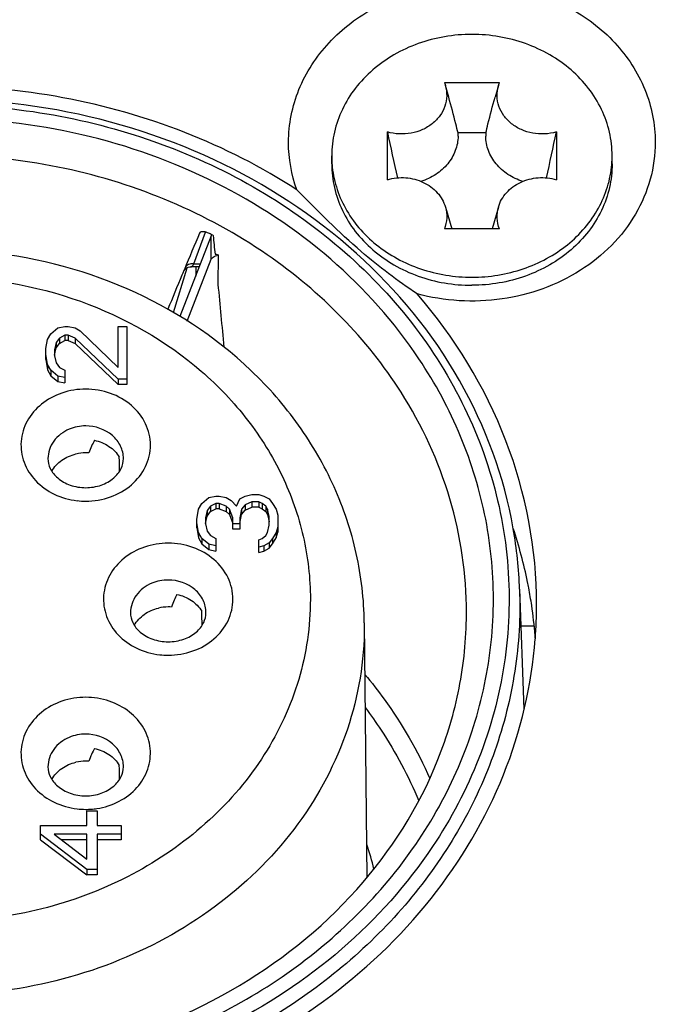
# Model space of a CAD drawing. Header units: millimetres. Extents: x 0 to 420, y 0 to 297.
# Tile 48 of 114: x 95.95 to 98.31, y 192.95 to 196.6. Entities that reach past the tile are written whole.
import ezdxf

# ---------------------------------------------------------------- set-up
doc = ezdxf.new("R2010")
doc.units = ezdxf.units.MM
doc.header["$LTSCALE"] = 23.1
doc.layers.get('0').update_dxf_attribs({"linetype": 'CONTINUOUS'})
doc.layers.add('02___PRT_ALL_AXES', color=7, linetype='CONTINUOUS')

msp = doc.modelspace()

# ---------------------------------------------------------------- linework, layer by layer
at = {"color": 7, "linetype": 'CONTINUOUS'}
for p, q in [((97.524, 196.3691), (97.5277, 196.3579)), ((97.524, 196.3691), (97.7284, 196.3691)), ((97.5401, 196.3153), (97.5277, 196.3579)), ((97.7246, 196.3579), (97.7122, 196.3153)), ((97.7246, 196.3579), (97.7284, 196.3691)), ((97.3127, 196.0091), (97.3127, 196.1861)), ((97.6777, 196.1825), (97.5746, 196.1825)), ((97.9396, 196.1861), (97.9396, 196.0091)), ((97.1062, 196.0676), (97.1062, 196.0976)), ((98.1462, 196.0676), (98.1462, 196.0976)), ((97.5277, 195.9076), (97.5513, 195.8262)), ((97.7246, 195.9076), (97.701, 195.8262)), ((97.7284, 195.8262), (97.524, 195.8262)), ((96.6599, 195.8009), (96.5434, 195.5015)), ((96.595, 195.697), (96.6389, 195.8141)), ((96.6599, 195.7143), (96.6599, 195.8009)), ((96.6856, 195.6205), (96.6867, 195.7295)), ((96.5202, 195.516), (96.5702, 195.6826)), ((96.5705, 195.4845), (96.6599, 195.7143)), ((96.5808, 195.6852), (96.5835, 195.6853)), ((96.6149, 195.6853), (96.5835, 195.6853)), ((96.595, 195.697), (96.6195, 195.697)), ((96.6029, 195.6846), (96.6019, 195.6517)), ((96.554, 195.6623), (96.551, 195.655)), ((96.5556, 195.6661), (96.554, 195.6623)), ((96.5599, 195.6764), (96.558, 195.6718)), ((96.0908, 195.4591), (96.1164, 195.4645)), ((96.1164, 195.4645), (96.1291, 195.4645)), ((96.1291, 195.4645), (96.1547, 195.4591)), ((96.3142, 195.313), (96.3142, 195.4645)), ((96.3142, 195.4645), (96.3462, 195.4645)), ((96.3462, 195.4645), (96.3462, 195.2497)), ((96.0525, 195.4158), (96.0653, 195.4374)), ((96.0653, 195.4374), (96.0908, 195.4591)), ((96.1164, 195.432), (96.0972, 195.4212)), ((96.1164, 195.432), (96.1164, 195.412)), ((96.1291, 195.432), (96.1164, 195.432)), ((96.1291, 195.432), (96.1291, 195.412)), ((96.1547, 195.4212), (96.1291, 195.432)), ((96.1547, 195.4591), (96.1738, 195.4483)), ((96.1738, 195.4483), (96.3142, 195.313)), ((96.0462, 195.3833), (96.0525, 195.4158)), ((96.0845, 195.405), (96.0781, 195.3779)), ((96.0972, 195.4212), (96.0845, 195.405)), ((96.0845, 195.405), (96.0845, 195.385)), ((96.0845, 195.385), (96.0972, 195.4012)), ((96.0972, 195.4212), (96.0972, 195.4012)), ((96.0972, 195.4012), (96.1164, 195.412)), ((96.1291, 195.412), (96.1164, 195.412)), ((96.1291, 195.412), (96.1547, 195.4012)), ((96.1547, 195.4212), (96.1547, 195.4012)), ((96.3142, 195.2697), (96.1547, 195.4212)), ((96.1547, 195.4012), (96.3142, 195.2497)), ((96.0462, 195.3417), (96.0462, 195.3833)), ((96.0525, 195.3238), (96.0462, 195.3617)), ((96.0781, 195.3579), (96.0845, 195.385)), ((96.0781, 195.3779), (96.0781, 195.3563)), ((96.0781, 195.3563), (96.0845, 195.3292)), ((96.0462, 195.3417), (96.0525, 195.3038)), ((96.0525, 195.3238), (96.0525, 195.3038)), ((96.0653, 195.3021), (96.0525, 195.3238)), ((96.0845, 195.3292), (96.0972, 195.313)), ((96.0525, 195.3038), (96.0653, 195.2821)), ((96.0653, 195.3021), (96.0653, 195.2821)), ((96.0908, 195.2805), (96.0653, 195.3021)), ((96.0653, 195.2821), (96.0908, 195.2605)), ((96.0908, 195.2805), (96.0908, 195.2605)), ((96.1164, 195.2751), (96.0908, 195.2805)), ((96.0972, 195.313), (96.1164, 195.3021)), ((96.1164, 195.3021), (96.1164, 195.2551)), ((96.0908, 195.2605), (96.1164, 195.2551)), ((96.3142, 195.2697), (96.3142, 195.2497)), ((96.3462, 195.2697), (96.3142, 195.2697)), ((96.3462, 195.2497), (96.3142, 195.2497)), ((96.7849, 194.8356), (96.8104, 194.841)), ((96.8104, 194.841), (96.8359, 194.841)), ((96.8359, 194.841), (96.8551, 194.8356)), ((96.6125, 194.7868), (96.6253, 194.8085)), ((96.6253, 194.8085), (96.6508, 194.8301)), ((96.6508, 194.8301), (96.6764, 194.8356)), ((96.6764, 194.8085), (96.6572, 194.7977)), ((96.6764, 194.8356), (96.6891, 194.8356)), ((96.6764, 194.8085), (96.6764, 194.7885)), ((96.6891, 194.8085), (96.6764, 194.8085)), ((96.6891, 194.8356), (96.7147, 194.8301)), ((96.6891, 194.8085), (96.6891, 194.7885)), ((96.7147, 194.7977), (96.6891, 194.8085)), ((96.7147, 194.8301), (96.7338, 194.8193)), ((96.7338, 194.8193), (96.753, 194.7977)), ((96.753, 194.7977), (96.7657, 194.8247)), ((96.7657, 194.8247), (96.7849, 194.8356)), ((96.7849, 194.8031), (96.7721, 194.7868)), ((96.8104, 194.8139), (96.7849, 194.8031)), ((96.7849, 194.8031), (96.7849, 194.7831)), ((96.8104, 194.8139), (96.8104, 194.7939)), ((96.8359, 194.8139), (96.8104, 194.8139)), ((96.8359, 194.8139), (96.8359, 194.7939)), ((96.8487, 194.8085), (96.8359, 194.8139)), ((96.8487, 194.8085), (96.8487, 194.7885)), ((96.8615, 194.7977), (96.8487, 194.8085)), ((96.8551, 194.8356), (96.8742, 194.8247)), ((96.8742, 194.8247), (96.887, 194.8085)), ((96.887, 194.8085), (96.8998, 194.7868)), ((96.6062, 194.749), (96.6125, 194.7868)), ((96.6445, 194.7814), (96.6381, 194.7544)), ((96.6572, 194.7977), (96.6445, 194.7814)), ((96.6445, 194.7814), (96.6445, 194.7614)), ((96.6445, 194.7614), (96.6572, 194.7777)), ((96.6572, 194.7977), (96.6572, 194.7777)), ((96.6572, 194.7777), (96.6764, 194.7885)), ((96.6891, 194.7885), (96.6764, 194.7885)), ((96.6891, 194.7885), (96.7147, 194.7777)), ((96.7147, 194.7977), (96.7147, 194.7777)), ((96.7274, 194.7868), (96.7147, 194.7977)), ((96.7147, 194.7777), (96.7274, 194.7668)), ((96.7274, 194.7868), (96.7274, 194.7668)), ((96.7402, 194.7544), (96.7274, 194.7868)), ((96.7274, 194.7668), (96.7402, 194.7344)), ((96.7721, 194.7868), (96.7657, 194.7544)), ((96.7657, 194.7344), (96.7721, 194.7668)), ((96.7721, 194.7868), (96.7721, 194.7668)), ((96.7721, 194.7668), (96.7849, 194.7831)), ((96.7849, 194.7831), (96.8104, 194.7939)), ((96.8359, 194.7939), (96.8104, 194.7939)), ((96.8359, 194.7939), (96.8487, 194.7885)), ((96.8487, 194.7885), (96.8615, 194.7777)), ((96.8615, 194.7977), (96.8615, 194.7777)), ((96.8679, 194.7868), (96.8615, 194.7977)), ((96.8615, 194.7777), (96.8679, 194.7668)), ((96.8679, 194.7868), (96.8679, 194.7668)), ((96.8742, 194.7598), (96.8679, 194.7868)), ((96.8679, 194.7668), (96.8742, 194.7398)), ((96.8998, 194.7868), (96.9062, 194.7652)), ((96.6062, 194.7181), (96.6062, 194.749)), ((96.6125, 194.7002), (96.6062, 194.7381)), ((96.6381, 194.7344), (96.6445, 194.7614)), ((96.6381, 194.7544), (96.6381, 194.7327)), ((96.6381, 194.7327), (96.6445, 194.7057)), ((96.7402, 194.7127), (96.7402, 194.7544)), ((96.7657, 194.7327), (96.7402, 194.7327)), ((96.7657, 194.7544), (96.7657, 194.7127)), ((96.8742, 194.7273), (96.8742, 194.7598)), ((96.9062, 194.7652), (96.9062, 194.7019)), ((96.6062, 194.7181), (96.6125, 194.6802)), ((96.6125, 194.7002), (96.6125, 194.6802)), ((96.6253, 194.6786), (96.6125, 194.7002)), ((96.6445, 194.7057), (96.6572, 194.6894)), ((96.7657, 194.7127), (96.7402, 194.7127)), ((96.8615, 194.6894), (96.8679, 194.7002)), ((96.8679, 194.7002), (96.8742, 194.7273)), ((96.8998, 194.7002), (96.887, 194.6786)), ((96.9062, 194.7219), (96.8998, 194.7002)), ((96.8998, 194.6802), (96.9062, 194.7019)), ((96.8998, 194.7002), (96.8998, 194.6802)), ((96.6125, 194.6802), (96.6253, 194.6586)), ((96.6253, 194.6786), (96.6253, 194.6586)), ((96.6508, 194.6569), (96.6253, 194.6786)), ((96.6253, 194.6586), (96.6508, 194.6369)), ((96.6508, 194.6569), (96.6508, 194.6369)), ((96.6764, 194.6515), (96.6508, 194.6569)), ((96.6572, 194.6894), (96.6764, 194.6786)), ((96.6764, 194.6786), (96.6764, 194.6315)), ((96.8359, 194.6732), (96.8487, 194.6786)), ((96.8359, 194.6261), (96.8359, 194.6732)), ((96.8487, 194.6786), (96.8615, 194.6894)), ((96.8742, 194.6624), (96.8551, 194.6515)), ((96.887, 194.6786), (96.8742, 194.6624)), ((96.8742, 194.6624), (96.8742, 194.6424)), ((96.8742, 194.6424), (96.887, 194.6586)), ((96.887, 194.6586), (96.8998, 194.6802)), ((96.887, 194.6786), (96.887, 194.6586)), ((96.6508, 194.6369), (96.6764, 194.6315)), ((96.8551, 194.6515), (96.8359, 194.6461)), ((96.8359, 194.6261), (96.8551, 194.6315)), ((96.8551, 194.6515), (96.8551, 194.6315)), ((96.8551, 194.6315), (96.8742, 194.6424)), ((97.8031, 194.4898), (97.8186, 194.0455)), ((97.8031, 194.4898), (97.8041, 194.4333)), ((97.6059, 194.3953), (97.6059, 194.403)), ((97.8041, 194.4333), (97.8041, 194.4312)), ((97.2271, 194.3658), (97.237, 193.4201)), ((97.2271, 194.3658), (97.2272, 194.3534)), ((97.8572, 194.3536), (97.8079, 194.3536)), ((96.1985, 193.6134), (96.1985, 193.6675)), ((96.1985, 193.6675), (96.2368, 193.6675)), ((96.2368, 193.6675), (96.2368, 193.6134)), ((96.0262, 193.5609), (96.0262, 193.6134)), ((96.0262, 193.6134), (96.1985, 193.6134)), ((96.2368, 193.6134), (96.3262, 193.6134)), ((96.3262, 193.6134), (96.3262, 193.5609)), ((96.1985, 193.451), (96.0262, 193.5809)), ((96.0262, 193.5609), (96.1985, 193.431)), ((96.0772, 193.5809), (96.1985, 193.4889)), ((96.1985, 193.5809), (96.0772, 193.5809)), ((96.1985, 193.5609), (96.1036, 193.5609)), ((96.1985, 193.4889), (96.1985, 193.5809)), ((96.2368, 193.5809), (96.2368, 193.431)), ((96.3262, 193.5809), (96.2368, 193.5809)), ((96.3262, 193.5609), (96.2368, 193.5609)), ((96.1985, 193.451), (96.1985, 193.431)), ((96.2368, 193.451), (96.1985, 193.451)), ((96.2368, 193.431), (96.1985, 193.431))]:
    msp.add_line(p, q, dxfattribs=at)
for points in [[(96.5599, 195.6764), (96.5631, 195.679), (96.5679, 195.6818)], [(96.5679, 195.6818), (96.5739, 195.684), (96.5808, 195.6852)]]:
    msp.add_lwpolyline(points, dxfattribs=at)
for centre, radius, start, end in [((112.459, 199.3795), 15.4792, 191.9054, 192.55035), ((97.4184, 196.1728), 0.1566, 359.2751, 3.5612), ((97.834, 196.1728), 0.1566, 176.4388, 180.7249), ((82.7933, 199.3795), 15.4792, 347.44965, 348.0946), ((97.4966, 196.0977), 0.3904, 180.0026, 184.4029), ((97.7557, 196.0977), 0.3904, 355.5971, 359.9974), ((97.4974, 196.0977), 0.3913, 184.4019, 184.7211), ((97.7549, 196.0977), 0.3913, 355.2789, 355.5981), ((120.9727, 185.4775), 26.4576, 157.00993, 157.32633), ((95.7138, 193.9986), 2.0397, 62.2978, 62.4895), ((95.715, 194.0009), 2.0371, 62.1065, 62.2978), ((96.6973, 195.6643), 0.0661, 99.2343, 105.105), ((123.5869, 184.3862), 29.2904, 157.3732, 157.64079), ((99.0265, 194.6443), 2.6738, 157.4005, 157.5343), ((96.1941, 194.8349), 0.1608, 89.9935, 103.0155), ((96.1942, 194.8342), 0.1616, 85.895, 90.0002), ((96.1942, 195.0933), 0.2766, 263.4495, 269.9914), ((96.1655, 194.4321), 1.6386, 2.0148, 9.9264), ((96.5001, 194.2633), 0.1608, 89.9935, 103.0155), ((96.5002, 194.2626), 0.1616, 85.895, 90.0002), ((96.2008, 194.433), 1.6654, 355.6348, 359.996), ((96.5002, 194.5217), 0.2766, 263.4495, 269.9914), ((96.1941, 193.6918), 0.1608, 89.9935, 103.0155), ((96.1942, 193.691), 0.1616, 85.895, 90.0002), ((96.1942, 193.9501), 0.2766, 263.4495, 269.9914), ((96.1942, 193.948), 0.2745, 270.0003, 270.8317), ((96.1941, 193.9504), 0.2769, 270.8366, 276.5822), ((96.1942, 193.9498), 0.2763, 276.5798, 278.5483), ((96.0231, 193.146), 1.2771, 13.8676, 18.0951)]:
    msp.add_arc(centre, radius, start, end, dxfattribs=at)
for centre, major_axis, ratio, start_param, end_param in [((95.6462, 172.5145), (0, 28.0072), 0.065673, -0.593462, -0.589069), ((95.6462, 172.5145), (0, 28.0072), 0.065673, -0.615142, -0.600592), ((96.1942, 194.4394), (0.0877, 0.6613), 0.164985, 0.445168, 0.594587), ((96.1942, 196.1567), (-0.097, 4.0969), 0.02465, -1.875906, -1.862776), ((96.5002, 193.8679), (0.0877, 0.6613), 0.164985, 0.445168, 0.594587), ((96.5002, 195.5852), (-0.097, 4.0969), 0.02465, -1.875906, -1.862776), ((96.1942, 193.2963), (0.0877, 0.6613), 0.164985, 0.445168, 0.594587), ((96.1942, 195.0136), (-0.097, 4.0969), 0.02465, -1.875906, -1.862776)]:
    msp.add_ellipse(centre, major_axis=major_axis, ratio=ratio, start_param=start_param, end_param=end_param, dxfattribs=at)
for points, knots in [([(96.9462, 196.1476), (96.9462, 196.2141), (96.9736, 196.3507), (97.0898, 196.5278), (97.2653, 196.66), (97.4069, 196.7089), (97.4807, 196.7229)], [0, 0, 0, 0, 0.235469, 0.478877, 0.734213, 1, 1, 1, 1]), ([(97.7716, 196.7229), (97.8454, 196.7089), (97.987, 196.66), (98.1625, 196.5278), (98.2787, 196.3507), (98.3062, 196.2141), (98.3062, 196.1476)], [0, 0, 0, 0, 0.265787, 0.521123, 0.764531, 1, 1, 1, 1]), ([(97.6262, 196.548), (97.5922, 196.548), (97.5245, 196.5422), (97.4267, 196.5167), (97.3364, 196.4751), (97.2571, 196.419), (97.1918, 196.3505), (97.1431, 196.272), (97.113, 196.1866), (97.1062, 196.1271), (97.1062, 196.0976)], [0, 0, 0, 0, 0.133645, 0.266026, 0.396059, 0.522952, 0.646356, 0.766446, 0.883939, 1, 1, 1, 1]), ([(98.1462, 196.0976), (98.1462, 196.1271), (98.1393, 196.1866), (98.1092, 196.272), (98.0605, 196.3505), (97.9952, 196.419), (97.9159, 196.4751), (97.8256, 196.5167), (97.7278, 196.5422), (97.6601, 196.548), (97.6262, 196.548)], [0, 0, 0, 0, 0.116061, 0.233554, 0.353644, 0.477048, 0.603941, 0.733974, 0.866355, 1, 1, 1, 1]), ([(96.9773, 195.9715), (96.7166, 196.1407), (96.1131, 196.3736), (95.3083, 196.3683), (94.7014, 196.1892), (94.2895, 195.9736), (93.9398, 195.6862), (93.7561, 195.4512), (93.6808, 195.3269)], [0, 0, 0, 0, 0.251512, 0.508591, 0.636175, 0.761028, 0.882363, 1, 1, 1, 1]), ([(97.5277, 196.3579), (97.5313, 196.3456), (97.5347, 196.3195), (97.5276, 196.2806), (97.5088, 196.2449), (97.4798, 196.215), (97.443, 196.1929), (97.4009, 196.1799), (97.3564, 196.1771), (97.3269, 196.182), (97.3127, 196.1861)], [0, 0, 0, 0, 0.115903, 0.232007, 0.350864, 0.474099, 0.602016, 0.733643, 0.867074, 1, 1, 1, 1]), ([(97.9396, 196.1861), (97.9254, 196.182), (97.8959, 196.1771), (97.8514, 196.1799), (97.8093, 196.1929), (97.7725, 196.215), (97.7435, 196.2449), (97.7247, 196.2806), (97.7176, 196.3195), (97.721, 196.3456), (97.7246, 196.3579)], [0, 0, 0, 0, 0.132926, 0.266357, 0.397984, 0.525901, 0.649136, 0.767993, 0.884097, 1, 1, 1, 1]), ([(97.7796, 194.7146), (97.746, 194.9067), (97.6057, 195.2881), (97.2129, 195.7648), (96.6767, 196.1133), (96.0481, 196.3042), (95.3837, 196.3229), (94.7426, 196.1673), (94.1827, 195.8509), (93.8917, 195.5418), (93.7787, 195.3722)], [0, 0, 0, 0, 0.11599, 0.236197, 0.361531, 0.491016, 0.622276, 0.752368, 0.878719, 1, 1, 1, 1]), ([(93.8119, 195.37), (93.8821, 195.4752), (94.0476, 195.6741), (94.4584, 196.0056), (95.0947, 196.2723), (95.9238, 196.3183), (96.5914, 196.1257), (97.0472, 195.8441), (97.3337, 195.5808), (97.5557, 195.2734), (97.7044, 194.9335), (97.7733, 194.5744), (97.7594, 194.2104), (97.6635, 193.8563), (97.5487, 193.6383), (97.4804, 193.5358)], [0, 0, 0, 0, 0.061221, 0.124185, 0.254243, 0.387532, 0.519158, 0.583255, 0.645636, 0.706298, 0.765511, 0.823792, 0.881828, 0.940347, 1, 1, 1, 1]), ([(97.5746, 196.1825), (97.572, 196.1936), (97.5612, 196.2381), (97.5495, 196.2823), (97.5401, 196.3153)], [0, 0, 0, 0, 0.249393, 1, 1, 1, 1]), ([(97.6777, 196.1825), (97.6803, 196.1936), (97.6911, 196.2381), (97.7028, 196.2823), (97.7122, 196.3153)], [0, 0, 0, 0, 0.249393, 1, 1, 1, 1]), ([(97.4299, 195.3448), (97.3387, 195.4817), (97.1119, 195.7352), (96.6807, 196.0188), (96.1809, 196.1965), (95.6462, 196.2569), (95.1114, 196.1965), (94.6116, 196.0188), (94.1804, 195.7352), (93.9536, 195.4817), (93.8624, 195.3448)], [0, 0, 0, 0, 0.11922, 0.24293, 0.370404, 0.5, 0.629597, 0.75707, 0.88078, 1, 1, 1, 1]), ([(97.5749, 196.1708), (97.5747, 196.1526), (97.5675, 196.1152), (97.5382, 196.0655), (97.4934, 196.026), (97.4566, 196.0089), (97.4371, 196.0028)], [0, 0, 0, 0, 0.237103, 0.480962, 0.735332, 1, 1, 1, 1]), ([(97.8152, 196.0028), (97.7957, 196.0089), (97.7589, 196.026), (97.7141, 196.0655), (97.6848, 196.1152), (97.6776, 196.1526), (97.6774, 196.1708)], [0, 0, 0, 0, 0.264668, 0.519038, 0.762897, 1, 1, 1, 1]), ([(98.3062, 196.1476), (98.3062, 196.0557), (98.2514, 195.8633), (98.0351, 195.6507), (97.7391, 195.5453), (97.5243, 195.5581), (97.4228, 195.5857)], [0, 0, 0, 0, 0.231248, 0.475893, 0.735504, 1, 1, 1, 1]), ([(96.8667, 195.7309), (96.643, 195.8851), (96.12, 196.1036), (95.4148, 196.1188), (94.8768, 195.9781), (94.5078, 195.8005), (94.1904, 195.5588), (94.0201, 195.3583), (93.949, 195.2516)], [0, 0, 0, 0, 0.250399, 0.507111, 0.634853, 0.760063, 0.881872, 1, 1, 1, 1]), ([(97.1062, 196.0676), (97.1062, 196.0382), (97.113, 195.9786), (97.1431, 195.8933), (97.1918, 195.8148), (97.2571, 195.7463), (97.3364, 195.6902), (97.4267, 195.6486), (97.5245, 195.623), (97.5922, 195.6173), (97.6262, 195.6173)], [0, 0, 0, 0, 0.116061, 0.233554, 0.353645, 0.477048, 0.603941, 0.733974, 0.866355, 1, 1, 1, 1]), ([(97.1075, 196.0655), (97.1098, 196.0374), (97.1207, 195.981), (97.1548, 195.9013), (97.2054, 195.8285), (97.2707, 195.7653), (97.3483, 195.7139), (97.4649, 195.663), (97.5618, 195.6473), (97.6262, 195.6473)], [0, 0, 0, 0, 0.116096, 0.233946, 0.354506, 0.478307, 0.605405, 0.735415, 1, 1, 1, 1]), ([(98.1462, 196.0676), (98.1462, 196.0382), (98.1393, 195.9786), (98.1092, 195.8933), (98.0605, 195.8148), (97.9952, 195.7463), (97.9159, 195.6902), (97.8256, 195.6486), (97.7278, 195.623), (97.6601, 195.6173), (97.6262, 195.6173)], [0, 0, 0, 0, 0.116061, 0.233554, 0.353645, 0.477048, 0.603941, 0.733974, 0.866355, 1, 1, 1, 1]), ([(97.6262, 195.6473), (97.6905, 195.6473), (97.7874, 195.663), (97.904, 195.7139), (97.9816, 195.7653), (98.0469, 195.8285), (98.0975, 195.9013), (98.1316, 195.981), (98.1425, 196.0374), (98.1448, 196.0655)], [0, 0, 0, 0, 0.264585, 0.394595, 0.521693, 0.645494, 0.766054, 0.883904, 1, 1, 1, 1]), ([(97.3127, 196.0091), (97.3346, 196.0155), (97.3807, 196.0203), (97.4467, 196.0034), (97.4921, 195.9706), (97.5169, 195.9363), (97.5249, 195.9173), (97.5277, 195.9076)], [0, 0, 0, 0, 0.260458, 0.518653, 0.76548, 0.884216, 1, 1, 1, 1]), ([(97.7246, 195.9076), (97.7274, 195.9173), (97.7354, 195.9363), (97.7602, 195.9706), (97.8056, 196.0034), (97.8716, 196.0203), (97.9178, 196.0155), (97.9396, 196.0091)], [0, 0, 0, 0, 0.115784, 0.23452, 0.481347, 0.739542, 1, 1, 1, 1]), ([(97.4228, 195.5857), (97.3509, 195.6338), (97.1932, 195.7526), (97.0547, 195.893), (96.9773, 195.9715)], [0, 0, 0, 0, 0.43966, 1, 1, 1, 1]), ([(97.5277, 195.9076), (97.5316, 195.8944), (97.535, 195.8665), (97.529, 195.8391), (97.524, 195.8262)], [0, 0, 0, 0, 0.499043, 1, 1, 1, 1]), ([(97.7284, 195.8262), (97.7233, 195.8391), (97.7174, 195.8665), (97.7207, 195.8944), (97.7246, 195.9076)], [0, 0, 0, 0, 0.500957, 1, 1, 1, 1]), ([(96.656, 195.8077), (96.6518, 195.8098), (96.6436, 195.8134), (96.631, 195.8171), (96.6186, 195.8158), (96.6166, 195.811)], [0, 0, 0, 0, 0.337155, 0.629172, 1, 1, 1, 1]), ([(97.2271, 194.3658), (97.2262, 194.452), (97.2061, 194.6253), (97.1227, 194.8745), (96.9893, 195.1048), (96.7507, 195.3783), (96.3544, 195.6358), (95.7985, 195.773), (95.2242, 195.73), (94.7006, 195.511), (94.3577, 195.1947), (94.1756, 194.8875), (94.1177, 194.7208), (94.0979, 194.6363)], [0, 0, 0, 0, 0.059203, 0.118847, 0.179303, 0.240829, 0.366941, 0.496821, 0.627604, 0.755965, 0.879815, 0.940322, 1, 1, 1, 1]), ([(96.6599, 195.7143), (96.6605, 195.7159), (96.6652, 195.7229), (96.6736, 195.7263), (96.6801, 195.7281)], [0, 0, 0, 0, 0.198136, 1, 1, 1, 1]), ([(96.6748, 195.7328), (96.6757, 195.7326), (96.6798, 195.7319), (96.6837, 195.7306), (96.6867, 195.7295)], [0, 0, 0, 0, 0.231678, 1, 1, 1, 1]), ([(97.3636, 195.2205), (97.3005, 195.3198), (97.1506, 195.508), (96.9663, 195.6622), (96.8667, 195.7309)], [0, 0, 0, 0, 0.492925, 1, 1, 1, 1]), ([(96.5835, 195.6853), (96.5856, 195.6854), (96.5906, 195.6891), (96.5934, 195.6939), (96.595, 195.697)], [0, 0, 0, 0, 0.374669, 1, 1, 1, 1]), ([(94.2651, 194.4529), (94.2651, 194.5312), (94.2832, 194.6893), (94.3631, 194.916), (94.4926, 195.1244), (94.7262, 195.3697), (95.1136, 195.5896), (95.6462, 195.6791), (96.1787, 195.5896), (96.5661, 195.3697), (96.7997, 195.1244), (96.9292, 194.916), (97.0091, 194.6893), (97.0272, 194.5312), (97.0272, 194.4529)], [0, 0, 0, 0, 0.058153, 0.117019, 0.17719, 0.239019, 0.367204, 0.500001, 0.632798, 0.76098, 0.822809, 0.88298, 0.941846, 1, 1, 1, 1]), ([(97.8662, 194.4329), (97.8662, 194.6389), (97.7862, 195.0608), (97.5618, 195.4251), (97.4228, 195.5857)], [0, 0, 0, 0, 0.492408, 1, 1, 1, 1]), ([(94.2299, 193.1577), (94.411, 193.0092), (94.836, 192.7719), (95.5529, 192.6336), (96.2814, 192.7168), (96.935, 193.013), (97.3568, 193.4188), (97.5771, 193.8052), (97.6794, 194.1133), (97.7168, 194.4326), (97.6878, 194.7526), (97.5935, 195.0626), (97.4904, 195.2541), (97.4299, 195.3448)], [0, 0, 0, 0, 0.128252, 0.26079, 0.393851, 0.523463, 0.647115, 0.706941, 0.765642, 0.823713, 0.881746, 0.940336, 1, 1, 1, 1]), ([(96.1942, 195.2323), (96.1644, 195.2323), (96.1053, 195.2228), (96.0281, 195.1813), (95.9729, 195.1173), (95.9488, 195.0389), (95.9605, 194.9581), (96.0057, 194.8879), (96.0763, 194.8378), (96.1333, 194.8218), (96.1626, 194.8184)], [0, 0, 0, 0, 0.133641, 0.262957, 0.38573, 0.503178, 0.619695, 0.740272, 0.867404, 1, 1, 1, 1]), ([(96.1942, 194.8166), (96.2252, 194.8166), (96.2868, 194.827), (96.3663, 194.872), (96.4209, 194.9411), (96.4406, 195.0245), (96.4209, 195.1079), (96.3663, 195.1769), (96.2868, 195.222), (96.2252, 195.2323), (96.1942, 195.2323)], [0, 0, 0, 0, 0.133176, 0.261702, 0.383388, 0.499993, 0.616598, 0.738287, 0.86682, 1, 1, 1, 1]), ([(97.6059, 194.403), (97.6059, 194.5452), (97.5635, 194.8338), (97.4412, 195.0982), (97.3636, 195.2205)], [0, 0, 0, 0, 0.495132, 1, 1, 1, 1]), ([(96.3342, 194.9745), (96.3342, 194.9904), (96.3264, 195.0232), (96.2837, 195.0775), (96.2292, 195.0957), (96.1942, 195.0957)], [0, 0, 0, 0, 0.235139, 0.480533, 1, 1, 1, 1]), ([(96.133, 195.0836), (96.1107, 195.0742), (96.0706, 195.0449), (96.0542, 194.9971), (96.0542, 194.9745)], [0, 0, 0, 0, 0.518043, 1, 1, 1, 1]), ([(96.2264, 195.0425), (96.2455, 195.0386), (96.2818, 195.0239), (96.3094, 194.9956), (96.3188, 194.9797)], [0, 0, 0, 0, 0.514122, 1, 1, 1, 1]), ([(96.0684, 194.9278), (96.0774, 194.9437), (96.1039, 194.972), (96.1392, 194.9872), (96.1579, 194.9916)], [0, 0, 0, 0, 0.485781, 1, 1, 1, 1]), ([(96.0542, 194.9745), (96.0542, 194.962), (96.061, 194.9343), (96.0905, 194.8985), (96.1371, 194.8728), (96.1747, 194.8666), (96.1942, 194.8666)], [0, 0, 0, 0, 0.193588, 0.423657, 0.69831, 1, 1, 1, 1]), ([(96.1942, 194.8666), (96.2137, 194.8666), (96.2512, 194.8728), (96.2978, 194.8985), (96.3273, 194.9343), (96.3342, 194.962), (96.3342, 194.9745)], [0, 0, 0, 0, 0.30169, 0.576345, 0.806413, 1, 1, 1, 1]), ([(96.5002, 194.6608), (96.4704, 194.6608), (96.4113, 194.6512), (96.3341, 194.6097), (96.2789, 194.5457), (96.2548, 194.4673), (96.2665, 194.3865), (96.3117, 194.3163), (96.3823, 194.2662), (96.4393, 194.2502), (96.4686, 194.2469)], [0, 0, 0, 0, 0.133641, 0.262957, 0.38573, 0.503178, 0.619695, 0.740272, 0.867404, 1, 1, 1, 1]), ([(96.5002, 194.2451), (96.5312, 194.2451), (96.5928, 194.2554), (96.6723, 194.3005), (96.7269, 194.3695), (96.7466, 194.4529), (96.7269, 194.5363), (96.6723, 194.6053), (96.5928, 194.6504), (96.5312, 194.6608), (96.5002, 194.6608)], [0, 0, 0, 0, 0.133176, 0.261702, 0.383388, 0.499993, 0.616598, 0.738287, 0.86682, 1, 1, 1, 1]), ([(96.439, 194.512), (96.4167, 194.5026), (96.3766, 194.4733), (96.3602, 194.4255), (96.3602, 194.4029)], [0, 0, 0, 0, 0.518043, 1, 1, 1, 1]), ([(96.6402, 194.4029), (96.6402, 194.4188), (96.6324, 194.4516), (96.5897, 194.5059), (96.5352, 194.5242), (96.5002, 194.5242)], [0, 0, 0, 0, 0.235139, 0.480533, 1, 1, 1, 1]), ([(97.0272, 194.4529), (97.0272, 194.3527), (96.9973, 194.1492), (96.8665, 193.8663), (96.6592, 193.6216), (96.3895, 193.4301), (96.0744, 193.3027), (95.7333, 193.2467), (95.387, 193.2654), (95.164, 193.3276), (95.0584, 193.3706)], [0, 0, 0, 0, 0.114612, 0.23147, 0.35218, 0.477288, 0.606253, 0.737664, 0.869591, 1, 1, 1, 1]), ([(96.5324, 194.4709), (96.5515, 194.467), (96.5878, 194.4523), (96.6154, 194.4241), (96.6248, 194.4081)], [0, 0, 0, 0, 0.514122, 1, 1, 1, 1]), ([(97.8041, 194.4312), (97.804, 194.3303), (97.7846, 194.1271), (97.6992, 193.8314), (97.5597, 193.5517), (97.3047, 193.2071), (96.8693, 192.8539), (96.2319, 192.6009), (95.5367, 192.5343), (94.8522, 192.6607), (94.2463, 192.9679), (93.9281, 193.2839), (93.8043, 193.4594)], [0, 0, 0, 0, 0.057413, 0.115315, 0.174136, 0.234188, 0.358121, 0.487155, 0.618956, 0.750224, 0.877844, 1, 1, 1, 1]), ([(96.3602, 194.4029), (96.3602, 194.3904), (96.367, 194.3627), (96.3965, 194.3269), (96.4431, 194.3012), (96.4807, 194.2951), (96.5002, 194.2951)], [0, 0, 0, 0, 0.193588, 0.423657, 0.69831, 1, 1, 1, 1]), ([(96.3744, 194.3563), (96.3834, 194.3721), (96.4099, 194.4004), (96.4452, 194.4157), (96.4639, 194.42)], [0, 0, 0, 0, 0.485781, 1, 1, 1, 1]), ([(96.5002, 194.2951), (96.5197, 194.2951), (96.5572, 194.3012), (96.6038, 194.3269), (96.6333, 194.3627), (96.6402, 194.3904), (96.6402, 194.4029)], [0, 0, 0, 0, 0.30169, 0.576345, 0.806413, 1, 1, 1, 1]), ([(93.9456, 193.5665), (94.0538, 193.4042), (94.3374, 193.1095), (94.8859, 192.8187), (95.512, 192.693), (96.1516, 192.7451), (96.7399, 192.97), (97.2166, 193.346), (97.4804, 193.7612), (97.5869, 194.1203), (97.6054, 194.3041), (97.6059, 194.3953)], [0, 0, 0, 0, 0.121507, 0.249214, 0.381144, 0.513861, 0.643676, 0.767866, 0.885786, 0.943186, 1, 1, 1, 1]), ([(97.2272, 194.3534), (97.2272, 194.2244), (97.1835, 193.9614), (96.9944, 193.6037), (96.6993, 193.3078), (96.323, 193.096), (95.8951, 192.9829), (95.4482, 192.9768), (95.0166, 193.0776), (94.7559, 193.2144), (94.6393, 193.2978)], [0, 0, 0, 0, 0.114462, 0.231718, 0.353553, 0.48022, 0.610517, 0.742245, 0.87283, 1, 1, 1, 1]), ([(94.315, 192.8943), (94.4762, 192.7897), (94.8311, 192.6198), (95.4104, 192.4981), (96.0063, 192.5125), (96.5773, 192.6623), (97.084, 192.9378), (97.4904, 193.3214), (97.7661, 193.7872), (97.8482, 194.1341), (97.8613, 194.3063)], [0, 0, 0, 0, 0.127433, 0.257882, 0.389254, 0.519228, 0.645815, 0.767866, 0.885455, 1, 1, 1, 1]), ([(97.2296, 194.1734), (97.2543, 194.1438), (97.3476, 194.024), (97.4245, 193.8914), (97.4704, 193.7877)], [0, 0, 0, 0, 0.253519, 1, 1, 1, 1]), ([(96.1942, 194.0892), (96.1644, 194.0892), (96.1053, 194.0796), (96.0281, 194.0381), (95.9729, 193.9741), (95.9488, 193.8957), (95.9605, 193.8149), (96.0057, 193.7448), (96.0763, 193.6947), (96.1333, 193.6787), (96.1626, 193.6753)], [0, 0, 0, 0, 0.133641, 0.262957, 0.38573, 0.503178, 0.619695, 0.740272, 0.867404, 1, 1, 1, 1]), ([(96.2352, 193.6766), (96.264, 193.6809), (96.3194, 193.6985), (96.3872, 193.7499), (96.4295, 193.8202), (96.4389, 193.9), (96.4136, 193.9769), (96.3584, 194.0394), (96.2819, 194.0799), (96.2236, 194.0892), (96.1942, 194.0892)], [0, 0, 0, 0, 0.132304, 0.258981, 0.379249, 0.495785, 0.613519, 0.736638, 0.866207, 1, 1, 1, 1]), ([(97.2311, 194.0498), (97.2513, 194.023), (97.328, 193.9147), (97.391, 193.7968), (97.4289, 193.7052)], [0, 0, 0, 0, 0.253067, 1, 1, 1, 1]), ([(96.133, 193.9404), (96.1107, 193.931), (96.0706, 193.9017), (96.0542, 193.8539), (96.0542, 193.8313)], [0, 0, 0, 0, 0.518043, 1, 1, 1, 1]), ([(96.3342, 193.8313), (96.3342, 193.8472), (96.3264, 193.88), (96.2837, 193.9343), (96.2292, 193.9526), (96.1942, 193.9526)], [0, 0, 0, 0, 0.235139, 0.480533, 1, 1, 1, 1]), ([(96.2264, 193.8993), (96.2455, 193.8954), (96.2818, 193.8808), (96.3094, 193.8525), (96.3188, 193.8366)], [0, 0, 0, 0, 0.514122, 1, 1, 1, 1]), ([(96.0542, 193.8313), (96.0542, 193.8188), (96.061, 193.7912), (96.0905, 193.7554), (96.1371, 193.7297), (96.1747, 193.7235), (96.1942, 193.7235)], [0, 0, 0, 0, 0.193588, 0.423657, 0.69831, 1, 1, 1, 1]), ([(96.0684, 193.7847), (96.0774, 193.8005), (96.1039, 193.8289), (96.1392, 193.8441), (96.1579, 193.8484)], [0, 0, 0, 0, 0.485781, 1, 1, 1, 1]), ([(96.1942, 193.7235), (96.2137, 193.7235), (96.2512, 193.7297), (96.2978, 193.7554), (96.3273, 193.7912), (96.3342, 193.8188), (96.3342, 193.8313)], [0, 0, 0, 0, 0.30169, 0.576345, 0.806413, 1, 1, 1, 1]), ([(97.4804, 193.5358), (97.3865, 193.395), (97.1534, 193.1344), (96.7099, 192.8427), (96.196, 192.66), (95.6462, 192.5979), (95.0963, 192.66), (94.5824, 192.8427), (94.1389, 193.1344), (93.9058, 193.395), (93.8119, 193.5358)], [0, 0, 0, 0, 0.11922, 0.24293, 0.370404, 0.5, 0.629597, 0.75707, 0.88078, 1, 1, 1, 1])]:
    msp.add_open_spline(points, degree=3, knots=knots, dxfattribs=at)
for points in [[(96.9773, 195.9715), (96.957, 196.0276), (96.9462, 196.088), (96.9462, 196.1476)], [(96.6618, 195.8043), (96.661, 195.8033), (96.6603, 195.8021), (96.6599, 195.8009)], [(96.5802, 195.6956), (96.574, 195.6939), (96.568, 195.6904), (96.5636, 195.6856)], [(96.595, 195.697), (96.59, 195.6974), (96.585, 195.697), (96.5802, 195.6956)], [(96.1942, 195.0957), (96.1734, 195.0957), (96.1522, 195.0916), (96.133, 195.0836)], [(96.5002, 194.5242), (96.4794, 194.5242), (96.4582, 194.52), (96.439, 194.512)], [(96.1942, 193.9526), (96.1734, 193.9526), (96.1522, 193.9485), (96.133, 193.9404)]]:
    msp.add_open_spline(points, degree=3, dxfattribs=at)
at = {"layer": '02___PRT_ALL_AXES', "color": 3, "linetype": 'CONTINUOUS'}
for centre, radius, start, end in [((96.1581, 194.1754), 1.7088, 11.5228, 18.399), ((96.1816, 194.1808), 1.6847, 10.7453, 11.5046), ((96.1832, 194.181), 1.6831, 8.5069, 10.7455), ((96.1884, 194.1818), 1.6778, 4.6701, 8.5076), ((96.1941, 194.1823), 1.6721, 4.2565, 4.668)]:
    msp.add_arc(centre, radius, start, end, dxfattribs=at)

doc.saveas('drawing.dxf')
